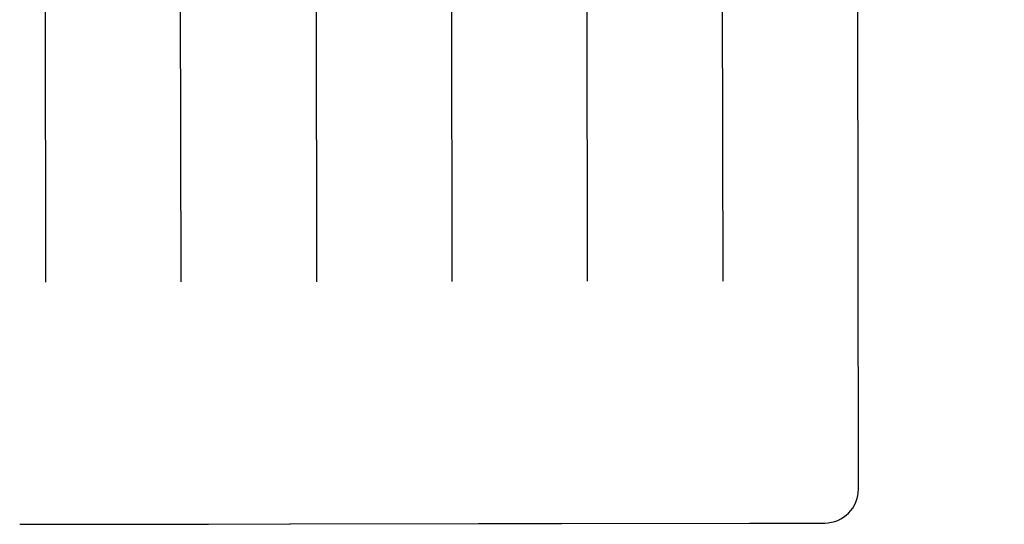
# Model space of a CAD drawing. Header units: inches. Extents: x 0 to 309, y 0 to 200.
# Tile 17 of 109: x 107.755 to 108.663, y 69.245 to 69.711. Entities that reach past the tile are written whole.
import ezdxf

# ---------------------------------------------------------------- set-up
doc = ezdxf.new("R2010")
doc.units = ezdxf.units.IN
doc.header["$LTSCALE"] = 17
doc.header["$MEASUREMENT"] = 0
doc.linetypes.add('HIDDEN', pattern=[0.2, 0.1, -0.1])
doc.layers.get('0').update_dxf_attribs({"linetype": 'CONTINUOUS'})
for name, color, linetype in [('02___PRT_ALL_AXES', 7, 'CONTINUOUS'), ('DEFAULT_2', 8, 'HIDDEN'), ('DIMENSIONS', 7, 'CONTINUOUS')]:
    doc.layers.add(name, color=color, linetype=linetype)
doc.styles.get("Standard").update_dxf_attribs({"font": 'txt', "width": 0.8})
doc.dimstyles.new('DIMSTYLE_3', dxfattribs={"dimtxt": 1.418182, "dimasz": 1.818182, "dimexe": 0.09, "dimexo": 0.07, "dimgap": 0.039, "dimtad": 0, "dimtih": 1, "dimtoh": 1, "dimzin": 4, "dimdsep": 46, "dimtxsty": 'Standard', "dimblk": '_FILLED', "dimblk1": '_FILLED', "dimblk2": '_FILLED', "dimcen": 0.09, "dimadec": 0, "dimazin": 0, "dimtfac": 1, "dimtofl": 0, "dimtmove": 0, "dimatfit": 3, "dimldrblk": '_FILLED', "dimfxl": 0, "dimtolj": 1, "dimtzin": 4, "dimarcsym": 0})

# ---------------------------------------------------------------- blocks, each defined once
blk = doc.blocks.new('_FILLED')
at = {"color": 0, "linetype": 'ByBlock'}
blk.add_solid([(0, 0), (-1, 0.2), (-1, -0.2)], dxfattribs=at)
blk = doc.blocks.new('*D13')
at = {"layer": 'DIMENSIONS', "color": 2, "linetype": 'Continuous'}
for p, q in [((105.23091, 122.98414), (101.59454, 122.98414)), ((108.85591, 122.98414), (112.37067, 122.98414))]:
    blk.add_line(p, q, dxfattribs=at)
at = {"layer": 'DIMENSIONS', "color": 2, "linetype": 'Continuous', "xscale": 1.8181818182, "yscale": 1.8181818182, "zscale": 1.8181818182}
blk.add_blockref('_FILLED', (105.23091, 122.98414), dxfattribs=at)
at = {"layer": 'DIMENSIONS', "color": 2, "linetype": 'Continuous', "xscale": 1.8181818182, "yscale": 1.8181818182, "zscale": 1.8181818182, "rotation": 180}
blk.add_blockref('_FILLED', (108.85591, 122.98414), dxfattribs=at)
at = {"layer": 'DIMENSIONS', "color": 2, "linetype": 'Continuous', "insert": (113.07976, 123.69323), "char_height": 1.418182, "width": 4.5381818, "attachment_point": 1, "line_spacing_factor": 0.9}
blk.add_mtext('3.63', dxfattribs=at)

msp = doc.modelspace()

# ---------------------------------------------------------------- linework, layer by layer
at = {"layer": '02___PRT_ALL_AXES', "color": 8, "linetype": 'HIDDEN'}
for p, q in [((107.75464, 69.24488), (107.92821, 69.24515)), ((107.92892, 69.24514), (108.00392, 69.24526)), ((108.00464, 69.24527), (108.17821, 69.24555)), ((108.17892, 69.24554), (108.25392, 69.24566)), ((108.25464, 69.24567), (108.42821, 69.24594)), ((108.42892, 69.24594), (108.49767, 69.24605))]:
    msp.add_line(p, q, dxfattribs=at)
at = {"layer": 'DEFAULT_2', "color": 8, "linetype": 'HIDDEN'}
for p, q in [((108.52887, 69.27734), (108.52587, 71.17261)), ((107.7777, 70.02044), (107.77857, 69.46833)), ((107.90357, 69.46853), (107.9027, 70.02064)), ((108.0277, 70.02083), (108.02857, 69.46873)), ((108.1527, 70.02103), (108.15357, 69.46893)), ((108.2777, 70.02123), (108.27857, 69.46913)), ((108.4027, 70.02143), (108.40357, 69.46932)), ((107.92821, 69.24515), (107.92849, 69.24515)), ((108.00436, 69.24527), (108.00464, 69.24527)), ((108.17821, 69.24555), (108.17849, 69.24554)), ((108.25436, 69.24566), (108.25464, 69.24567)), ((108.42821, 69.24594), (108.42849, 69.24594))]:
    msp.add_line(p, q, dxfattribs=at)
for centre, radius, start, end in [((108.49762, 69.2773), 0.03125, 270.09071, 0.09071), ((107.92889, 69.27014), 0.025, 269.10041, 270.09071), ((108.00389, 69.27026), 0.025, 270.09071, 271.08101), ((108.17889, 69.27054), 0.025, 269.10041, 270.09071), ((108.25388, 69.27066), 0.025, 270.09071, 271.08101), ((108.42888, 69.27094), 0.025, 269.10041, 270.09071)]:
    msp.add_arc(centre, radius, start, end, dxfattribs=at)

# ---------------------------------------------------------------- dimensions: what is measured, and where the dimension line sits
at = {"layer": 'DIMENSIONS', "color": 2, "linetype": 'Continuous'}
dim = msp.add_linear_dim(base=(105.2309076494, 122.9841376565), p1=(108.8559076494, 130.5076903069), p2=(105.2309076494, 69.2666903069), angle=180, dimstyle='DIMSTYLE_3', dxfattribs=at)
dim.commit()
dim.dimension.update_dxf_attribs({"geometry": '*D13', "text_midpoint": (115.3488515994, 122.9841376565), "dimtype": 160})

doc.saveas('drawing.dxf')
